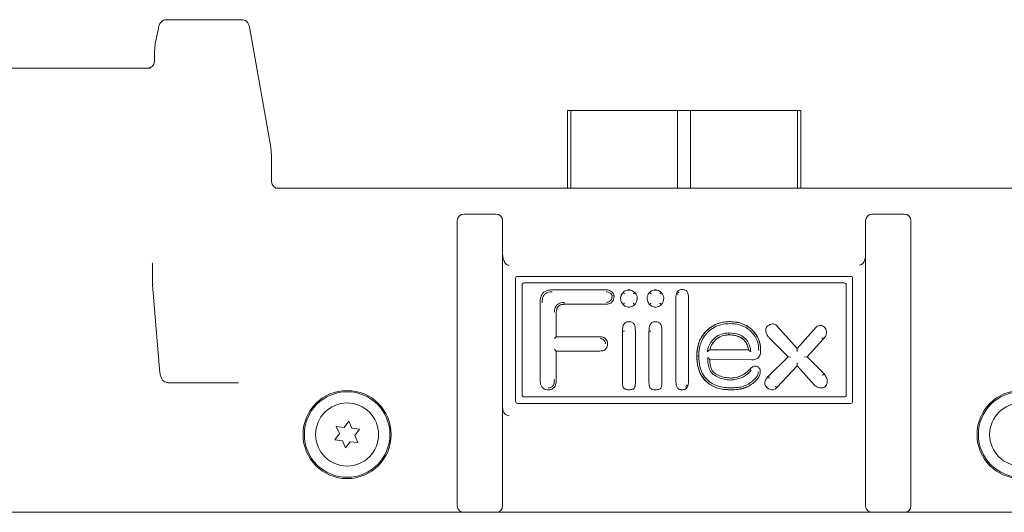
# Model space of a CAD drawing. Header units: millimetres. Extents: x 63 to 559, y 25 to 389.
# Tile 54 of 88: x 235 to 254, y 375 to 384. Entities that reach past the tile are written whole.
import ezdxf

# ---------------------------------------------------------------- set-up
doc = ezdxf.new("R2010")
doc.units = ezdxf.units.MM

msp = doc.modelspace()

# ---------------------------------------------------------------- linework, layer by layer
at = {"color": 7, "linetype": 'Continuous', "lineweight": 15}
for p, q in [((237.339, 384.257), (238.355, 384.257)), ((238.355, 384.257), (238.799, 384.257)), ((237.187, 384.092), (237.129, 383.793)), ((239.355, 381.8), (238.953, 384.08)), ((237.112, 383.597), (237.11, 383.445)), ((237.112, 383.444), (237.11, 383.445)), ((236.983, 383.323), (231.72, 383.323)), ((237.037, 383.323), (236.983, 383.323)), ((245.077, 382.507), (245.077, 381.007)), ((245.077, 382.507), (245.144, 382.507)), ((245.144, 381.007), (245.144, 382.507)), ((247.203, 382.507), (245.144, 382.507)), ((247.203, 381.007), (247.203, 382.507)), ((247.203, 382.507), (247.453, 382.507)), ((247.453, 381.007), (247.453, 382.507)), ((249.512, 382.507), (247.453, 382.507)), ((249.512, 381.007), (249.512, 382.507)), ((249.512, 382.507), (249.579, 382.507)), ((249.579, 381.007), (249.579, 382.507)), ((239.368, 381.602), (239.37, 381.602)), ((239.37, 381.132), (239.37, 381.602)), ((239.438, 381.007), (255.219, 381.007)), ((242.953, 380.257), (242.953, 380.382)), ((243.078, 380.507), (243.703, 380.507)), ((243.828, 380.382), (243.828, 380.257)), ((250.828, 380.257), (250.828, 380.382)), ((250.953, 380.507), (251.578, 380.507)), ((251.703, 380.382), (251.703, 380.257)), ((242.953, 379.232), (242.953, 380.257)), ((243.828, 380.257), (243.828, 379.232)), ((250.828, 379.232), (250.828, 380.257)), ((251.703, 380.257), (251.703, 379.232)), ((237.074, 379.473), (237.072, 379.273)), ((237.072, 379.273), (237.074, 379.272)), ((244.078, 376.894), (244.078, 379.269)), ((244.116, 379.307), (250.541, 379.307)), ((250.578, 376.894), (250.578, 379.269)), ((237.076, 379.143), (237.078, 379.153)), ((237.076, 379.143), (237.21, 377.516)), ((242.953, 379.107), (242.953, 379.232)), ((242.953, 374.882), (242.953, 379.107)), ((243.828, 379.232), (243.828, 379.107)), ((243.828, 379.107), (243.828, 374.882)), ((244.203, 377.019), (244.203, 379.144)), ((250.416, 379.182), (244.241, 379.182)), ((244.785, 379.048), (245.826, 379.048)), ((247.29, 379.053), (247.292, 379.053)), ((250.453, 377.019), (250.453, 379.144)), ((250.828, 379.107), (250.828, 379.232)), ((250.828, 374.882), (250.828, 379.107)), ((251.703, 379.232), (251.703, 379.107)), ((251.703, 379.107), (251.703, 374.882)), ((244.728, 379.04), (244.731, 379.04)), ((245.976, 378.929), (245.939, 378.929)), ((246.234, 379.04), (246.286, 379.04)), ((246.745, 379.04), (246.796, 379.04)), ((247.169, 377.313), (247.169, 378.861)), ((247.413, 378.861), (247.413, 377.313)), ((244.549, 377.319), (244.549, 378.799)), ((245.016, 378.805), (245.016, 378.768)), ((245.828, 378.768), (245.016, 378.768)), ((244.863, 378.614), (244.863, 378.144)), ((249.123, 378.347), (249.51, 377.917)), ((249.51, 377.917), (249.867, 378.324)), ((244.825, 378.106), (244.863, 378.144)), ((244.863, 378.144), (245.711, 378.144)), ((246.139, 377.304), (246.139, 378.253)), ((246.387, 378.25), (246.387, 377.301)), ((246.65, 377.304), (246.65, 378.253)), ((246.898, 378.25), (246.898, 377.301)), ((248.188, 378.218), (248.188, 378.18)), ((249.335, 377.753), (248.974, 378.117)), ((250.011, 378.096), (249.702, 377.753)), ((249.51, 377.917), (249.511, 377.861)), ((244.825, 377.904), (244.863, 377.866)), ((245.703, 377.866), (244.863, 377.866)), ((244.863, 377.866), (244.863, 377.319)), ((247.573, 377.77), (247.61, 377.77)), ((247.821, 377.891), (248.57, 377.891)), ((248.947, 377.374), (249.335, 377.753)), ((249.388, 377.752), (249.335, 377.753)), ((249.702, 377.753), (249.65, 377.751)), ((249.702, 377.753), (250.027, 377.427)), ((248.635, 377.698), (247.821, 377.705)), ((249.51, 377.581), (249.116, 377.163)), ((249.511, 377.637), (249.51, 377.581)), ((249.844, 377.209), (249.51, 377.581)), ((238.39, 377.257), (237.375, 377.257)), ((238.734, 377.257), (238.39, 377.257)), ((250.416, 376.982), (244.241, 376.982)), ((247.292, 377.121), (247.29, 377.121)), ((244.116, 376.857), (250.541, 376.857)), ((240.769, 376.395), (240.62, 376.413)), ((240.62, 376.413), (240.679, 376.275)), ((240.859, 376.515), (240.769, 376.395)), ((240.918, 376.377), (240.859, 376.515)), ((240.679, 376.275), (240.59, 376.155)), ((241.067, 376.359), (240.918, 376.377)), ((240.977, 376.239), (241.067, 376.359)), ((241.036, 376.101), (240.977, 376.239)), ((240.59, 376.155), (240.739, 376.137)), ((240.739, 376.137), (240.798, 375.999)), ((240.798, 375.999), (240.887, 376.119)), ((240.887, 376.119), (241.036, 376.101)), ((235.855, 374.757), (231.144, 374.757)), ((238.152, 374.757), (235.855, 374.757)), ((238.887, 374.757), (238.152, 374.757)), ((242.828, 374.757), (238.887, 374.757)), ((242.828, 374.757), (243.078, 374.757)), ((243.703, 374.757), (243.078, 374.757)), ((243.703, 374.757), (243.953, 374.757)), ((250.703, 374.757), (243.953, 374.757)), ((250.703, 374.757), (250.953, 374.757)), ((251.578, 374.757), (250.953, 374.757)), ((251.578, 374.757), (251.828, 374.757)), ((255.77, 374.757), (251.828, 374.757))]:
    msp.add_line(p, q, dxfattribs=at)
at = {"color": 7, "linetype": 'Continuous', "lineweight": 15, "flags": 128}
for points in [[(238.953, 384.059), (238.953, 384.077), (238.953, 384.08)], [(237.128, 383.769), (237.128, 383.788), (237.129, 383.793)], [(239.355, 381.778), (239.355, 381.797), (239.355, 381.8)], [(248.621, 377.489), (248.615, 377.494), (248.61, 377.498), (248.605, 377.503), (248.601, 377.506), (248.598, 377.509), (248.595, 377.512), (248.593, 377.513), (248.593, 377.514)]]:
    msp.add_lwpolyline(points, dxfattribs=at)
at = {"color": 7, "linetype": 'Continuous', "lineweight": 15}
for centre, radius in [((240.828, 376.257), 0.85), ((240.828, 376.257), 0.825), ((253.828, 376.257), 0.85), ((253.828, 376.257), 0.825), ((240.828, 376.257), 0.608), ((253.828, 376.257), 0.608)]:
    msp.add_circle(centre, radius, dxfattribs=at)
for centre, radius, start, end in [((239.495, 381.132), 0.125, 180, 270), ((243.078, 380.382), 0.125, 90, 180), ((243.703, 380.382), 0.125, 0, 90), ((250.953, 380.382), 0.125, 90, 180), ((251.578, 380.382), 0.125, 0, 90), ((244.116, 379.269), 0.0375, 90, 180), ((250.541, 379.269), 0.0375, 0, 90), ((244.241, 379.144), 0.0375, 90, 180), ((250.416, 379.144), 0.0375, 0, 90), ((247.423, 378.885), 0.259, 151.1737, 159.5306), ((247.235, 377.253), 0.176, 329.089, 341.3878), ((244.241, 377.019), 0.0375, 180, 270), ((250.416, 377.019), 0.0375, 270, 0), ((244.116, 376.894), 0.0375, 180, 270), ((250.541, 376.894), 0.0375, 270, 0), ((243.078, 374.882), 0.125, 180, 270), ((243.703, 374.882), 0.125, 270, 0), ((250.953, 374.882), 0.125, 180, 270), ((251.578, 374.882), 0.125, 270, 0)]:
    msp.add_arc(centre, radius, start, end, dxfattribs=at)
for centre, major_axis, ratio, start_param, end_param in [((237.158, 383.583), (0, 0.25), 0.176327, 0.733038, 1.518436), ((236.982, 383.448), (0.126, -0.036), 0.951114, 4.99274, 6.548401), ((239.324, 381.602), (0, 0.25), 0.176327, 4.712389, 5.497787), ((243.953, 379.734), (0, 0.212), 0.589256, 1.570796, 3.141593), ((250.703, 379.734), (0, 0.212), 0.589256, 3.141593, 4.712389), ((236.946, 379.551), (-0.04, 0.479), 0.260099, 4.586866, 4.732087), ((237.118, 379.259), (0, 0.25), 0.176327, 1.518436, 2.007129), ((243.953, 376.759), (0, 0.141), 0.883883, 1.570796, 3.141593)]:
    msp.add_ellipse(centre, major_axis=major_axis, ratio=ratio, start_param=start_param, end_param=end_param, dxfattribs=at)
for points, knots in [([(237.339, 384.257), (237.322, 384.255), (237.29, 384.251), (237.252, 384.226), (237.225, 384.197), (237.206, 384.161), (237.195, 384.127), (237.189, 384.101), (237.187, 384.092)], [0, 0, 0, 0, 0.182942, 0.334653, 0.477881, 0.63661, 0.879675, 1, 1, 1, 1]), ([(238.953, 384.08), (238.95, 384.094), (238.942, 384.132), (238.927, 384.177), (238.891, 384.224), (238.846, 384.252), (238.814, 384.255), (238.799, 384.257)], [0, 0, 0, 0, 0.179453, 0.477492, 0.68031, 0.845899, 1, 1, 1, 1]), ([(237.073, 379.515), (237.074, 379.504), (237.075, 379.49), (237.073, 379.476), (237.073, 379.473)], [0, 0, 0, 0, 0.804803, 1, 1, 1, 1]), ([(244.549, 378.799), (244.549, 378.799), (244.549, 378.834), (244.555, 378.891), (244.586, 378.965), (244.631, 379.011), (244.7, 379.043), (244.752, 379.046), (244.785, 379.048)], [0, 0, 0, 0, 0.000038, 0.2687379, 0.4316362, 0.6049409, 0.7492433, 1, 1, 1, 1]), ([(245.826, 379.048), (245.826, 379.048), (245.842, 379.048), (245.882, 379.039), (245.928, 379.015), (245.961, 378.982), (245.974, 378.955), (245.976, 378.936), (245.976, 378.929)], [0, 0, 0, 0, 0.000071, 0.235296, 0.581372, 0.729207, 0.904101, 1, 1, 1, 1]), ([(246.152, 378.997), (246.152, 378.997), (246.162, 379.008), (246.186, 379.028), (246.226, 379.044), (246.253, 379.045), (246.264, 379.046)], [0, 0, 0, 0, 0.00012, 0.353849, 0.736909, 1, 1, 1, 1]), ([(246.264, 379.046), (246.264, 379.046), (246.275, 379.046), (246.302, 379.043), (246.343, 379.027), (246.366, 379.005), (246.377, 378.995)], [0, 0, 0, 0, 0.000117, 0.265157, 0.637794, 1, 1, 1, 1]), ([(246.663, 378.997), (246.663, 378.997), (246.673, 379.008), (246.697, 379.028), (246.736, 379.044), (246.763, 379.045), (246.774, 379.046)], [0, 0, 0, 0, 0.00012, 0.353934, 0.736841, 1, 1, 1, 1]), ([(246.774, 379.046), (246.774, 379.046), (246.786, 379.046), (246.813, 379.043), (246.854, 379.027), (246.877, 379.005), (246.888, 378.995)], [0, 0, 0, 0, 0.000118, 0.265778, 0.638281, 1, 1, 1, 1]), ([(247.196, 379.01), (247.196, 379.01), (247.199, 379.015), (247.209, 379.028), (247.232, 379.044), (247.261, 379.052), (247.281, 379.053), (247.29, 379.053)], [0, 0, 0, 0, 0.000135, 0.168361, 0.441446, 0.745717, 1, 1, 1, 1]), ([(247.292, 379.053), (247.292, 379.053), (247.304, 379.053), (247.327, 379.051), (247.357, 379.041), (247.381, 379.022), (247.402, 378.986), (247.412, 378.93), (247.413, 378.885), (247.413, 378.861)], [0, 0, 0, 0, 0.000057, 0.145368, 0.256171, 0.36292, 0.482351, 0.725838, 1, 1, 1, 1]), ([(244.785, 379.01), (244.756, 379.009), (244.711, 379.006), (244.654, 378.98), (244.618, 378.943), (244.591, 378.88), (244.588, 378.831), (244.587, 378.799)], [0, 0, 0, 0, 0.25985, 0.397581, 0.557591, 0.716083, 1, 1, 1, 1]), ([(245.939, 378.929), (245.938, 378.933), (245.938, 378.944), (245.929, 378.961), (245.905, 378.985), (245.869, 379.004), (245.838, 379.009), (245.826, 379.01)], [0, 0, 0, 0, 0.0766404, 0.2217187, 0.3652428, 0.7521868, 1, 1, 1, 1]), ([(245.976, 378.929), (245.976, 378.929), (245.976, 378.908), (245.972, 378.871), (245.948, 378.823), (245.914, 378.792), (245.872, 378.773), (245.843, 378.77), (245.828, 378.768)], [0, 0, 0, 0, 0.000061, 0.258839, 0.446513, 0.638949, 0.813765, 1, 1, 1, 1]), ([(245.828, 378.805), (245.839, 378.807), (245.861, 378.809), (245.892, 378.824), (245.917, 378.847), (245.936, 378.883), (245.937, 378.912), (245.939, 378.929)], [0, 0, 0, 0, 0.184409, 0.358819, 0.541395, 0.723237, 1, 1, 1, 1]), ([(246.103, 378.88), (246.103, 378.88), (246.103, 378.892), (246.106, 378.922), (246.122, 378.963), (246.143, 378.987), (246.152, 378.997)], [0, 0, 0, 0, 0.000115, 0.283517, 0.682794, 1, 1, 1, 1]), ([(246.15, 378.765), (246.15, 378.765), (246.141, 378.774), (246.123, 378.798), (246.106, 378.838), (246.104, 378.868), (246.103, 378.88)], [0, 0, 0, 0, 0.000115, 0.296112, 0.706406, 1, 1, 1, 1]), ([(246.152, 378.997), (246.152, 378.997), (246.153, 378.996), (246.157, 378.992), (246.164, 378.985), (246.171, 378.978), (246.176, 378.974), (246.178, 378.972), (246.179, 378.971)], [0, 0, 0, 0, 0.214594, 0.429192, 0.643786, 0.858444, 0.94941, 1, 1, 1, 1]), ([(246.377, 378.995), (246.377, 378.994), (246.376, 378.994), (246.371, 378.989), (246.365, 378.983), (246.358, 378.976), (246.353, 378.971), (246.351, 378.969), (246.35, 378.969)], [0, 0, 0, 0, 0.214587, 0.4291496, 0.6437596, 0.8584058, 0.9524124, 1, 1, 1, 1]), ([(246.423, 378.88), (246.423, 378.88), (246.423, 378.867), (246.42, 378.836), (246.403, 378.795), (246.383, 378.772), (246.375, 378.763)], [0, 0, 0, 0, 0.000115, 0.301015, 0.709905, 1, 1, 1, 1]), ([(246.377, 378.995), (246.377, 378.995), (246.387, 378.985), (246.406, 378.961), (246.421, 378.921), (246.423, 378.892), (246.423, 378.88)], [0, 0, 0, 0, 0.000116, 0.315568, 0.72139, 1, 1, 1, 1]), ([(246.614, 378.88), (246.614, 378.88), (246.614, 378.892), (246.617, 378.922), (246.633, 378.963), (246.654, 378.987), (246.663, 378.997)], [0, 0, 0, 0, 0.000115, 0.283517, 0.682794, 1, 1, 1, 1]), ([(246.661, 378.765), (246.661, 378.765), (246.652, 378.774), (246.634, 378.798), (246.617, 378.838), (246.615, 378.868), (246.614, 378.88)], [0, 0, 0, 0, 0.000115, 0.296111, 0.706406, 1, 1, 1, 1]), ([(246.663, 378.997), (246.663, 378.997), (246.664, 378.996), (246.668, 378.992), (246.675, 378.985), (246.682, 378.978), (246.687, 378.974), (246.689, 378.972), (246.69, 378.971)], [0, 0, 0, 0, 0.214593, 0.42919, 0.643791, 0.858454, 0.949076, 1, 1, 1, 1]), ([(246.888, 378.995), (246.888, 378.994), (246.887, 378.994), (246.882, 378.989), (246.875, 378.983), (246.868, 378.976), (246.863, 378.971), (246.861, 378.969), (246.861, 378.969)], [0, 0, 0, 0, 0.214555, 0.429143, 0.64375, 0.858405, 0.952886, 1, 1, 1, 1]), ([(246.934, 378.88), (246.934, 378.88), (246.934, 378.867), (246.931, 378.836), (246.914, 378.795), (246.894, 378.772), (246.886, 378.763)], [0, 0, 0, 0, 0.000115, 0.303074, 0.713471, 1, 1, 1, 1]), ([(246.888, 378.995), (246.888, 378.995), (246.897, 378.985), (246.916, 378.961), (246.932, 378.921), (246.934, 378.892), (246.934, 378.88)], [0, 0, 0, 0, 0.000117, 0.317344, 0.722346, 1, 1, 1, 1]), ([(247.169, 378.861), (247.169, 378.861), (247.169, 378.874), (247.169, 378.901), (247.172, 378.94), (247.178, 378.965), (247.18, 378.976)], [0, 0, 0, 0, 0.000128, 0.345944, 0.706811, 1, 1, 1, 1]), ([(247.18, 378.976), (247.181, 378.976), (247.181, 378.976), (247.188, 378.974), (247.197, 378.971), (247.206, 378.967), (247.213, 378.965), (247.215, 378.964), (247.216, 378.964)], [0, 0, 0, 0, 0.214433, 0.42889, 0.643383, 0.858035, 0.965508, 1, 1, 1, 1]), ([(247.196, 379.01), (247.196, 379.01), (247.197, 379.01), (247.203, 379.006), (247.211, 379.001), (247.219, 378.996), (247.225, 378.993), (247.228, 378.991), (247.228, 378.991)], [0, 0, 0, 0, 0.214469, 0.428905, 0.643433, 0.858059, 0.966265, 1, 1, 1, 1]), ([(244.825, 378.614), (244.827, 378.637), (244.829, 378.676), (244.85, 378.729), (244.883, 378.768), (244.94, 378.8), (244.987, 378.803), (245.016, 378.805)], [0, 0, 0, 0, 0.217552, 0.379893, 0.549263, 0.718066, 1, 1, 1, 1]), ([(245.016, 378.768), (245.016, 378.768), (244.991, 378.768), (244.953, 378.764), (244.908, 378.739), (244.882, 378.708), (244.866, 378.666), (244.864, 378.633), (244.863, 378.614)], [0, 0, 0, 0, 0.00006, 0.294322, 0.453999, 0.610628, 0.769057, 1, 1, 1, 1]), ([(246.177, 378.791), (246.176, 378.79), (246.174, 378.788), (246.169, 378.783), (246.163, 378.777), (246.156, 378.77), (246.151, 378.766), (246.15, 378.765), (246.15, 378.765)], [0, 0, 0, 0, 0.059116, 0.141488, 0.356148, 0.570756, 0.785398, 1, 1, 1, 1]), ([(246.264, 378.714), (246.264, 378.714), (246.252, 378.714), (246.225, 378.717), (246.184, 378.733), (246.161, 378.754), (246.15, 378.765)], [0, 0, 0, 0, 0.000117, 0.265799, 0.638783, 1, 1, 1, 1]), ([(246.375, 378.763), (246.375, 378.763), (246.365, 378.752), (246.341, 378.732), (246.301, 378.716), (246.275, 378.715), (246.264, 378.714)], [0, 0, 0, 0, 0.000121, 0.357201, 0.737736, 1, 1, 1, 1]), ([(246.348, 378.789), (246.349, 378.788), (246.351, 378.786), (246.356, 378.781), (246.363, 378.775), (246.369, 378.768), (246.374, 378.764), (246.375, 378.763), (246.375, 378.763)], [0, 0, 0, 0, 0.0726862, 0.1414486, 0.3560952, 0.5707353, 0.7853576, 1, 1, 1, 1]), ([(246.688, 378.791), (246.687, 378.79), (246.685, 378.788), (246.68, 378.783), (246.673, 378.777), (246.666, 378.77), (246.662, 378.766), (246.661, 378.765), (246.661, 378.765)], [0, 0, 0, 0, 0.0592073, 0.1414932, 0.3561472, 0.5707588, 0.7853987, 1, 1, 1, 1]), ([(246.774, 378.714), (246.774, 378.714), (246.763, 378.714), (246.736, 378.717), (246.695, 378.733), (246.672, 378.754), (246.661, 378.765)], [0, 0, 0, 0, 0.000117, 0.265838, 0.638815, 1, 1, 1, 1]), ([(246.886, 378.763), (246.886, 378.763), (246.876, 378.752), (246.852, 378.732), (246.812, 378.716), (246.786, 378.715), (246.774, 378.714)], [0, 0, 0, 0, 0.000121, 0.355151, 0.736463, 1, 1, 1, 1]), ([(246.859, 378.788), (246.86, 378.787), (246.862, 378.786), (246.867, 378.781), (246.873, 378.775), (246.88, 378.768), (246.885, 378.764), (246.886, 378.763), (246.886, 378.763)], [0, 0, 0, 0, 0.076706, 0.141438, 0.356086, 0.570737, 0.785357, 1, 1, 1, 1]), ([(246.139, 378.253), (246.139, 378.253), (246.14, 378.259), (246.141, 378.295), (246.146, 378.344), (246.17, 378.393), (246.194, 378.417), (246.227, 378.43), (246.251, 378.431), (246.266, 378.431)], [0, 0, 0, 0, 0.00006, 0.072891, 0.432506, 0.582975, 0.711564, 0.832505, 1, 1, 1, 1]), ([(246.266, 378.431), (246.266, 378.431), (246.278, 378.431), (246.301, 378.429), (246.332, 378.418), (246.355, 378.4), (246.375, 378.369), (246.386, 378.318), (246.387, 378.275), (246.387, 378.25)], [0, 0, 0, 0, 0.00006, 0.149464, 0.274442, 0.387412, 0.490471, 0.702872, 1, 1, 1, 1]), ([(246.65, 378.253), (246.65, 378.253), (246.651, 378.259), (246.652, 378.295), (246.657, 378.344), (246.68, 378.393), (246.705, 378.417), (246.738, 378.43), (246.762, 378.431), (246.776, 378.431)], [0, 0, 0, 0, 0.00006, 0.074083, 0.432349, 0.582721, 0.711364, 0.83233, 1, 1, 1, 1]), ([(246.776, 378.431), (246.776, 378.431), (246.789, 378.431), (246.812, 378.429), (246.843, 378.418), (246.866, 378.4), (246.886, 378.369), (246.897, 378.318), (246.898, 378.276), (246.898, 378.25)], [0, 0, 0, 0, 0.00006, 0.149052, 0.274076, 0.386905, 0.489866, 0.701777, 1, 1, 1, 1]), ([(247.765, 378.265), (247.765, 378.265), (247.802, 378.3), (247.897, 378.372), (248.044, 378.421), (248.156, 378.433), (248.202, 378.434), (248.213, 378.434)], [0, 0, 0, 0, 0.00003, 0.309695, 0.721361, 0.928421, 1, 1, 1, 1]), ([(247.765, 378.265), (247.838, 378.319), (247.972, 378.419), (248.138, 378.429), (248.213, 378.434)], [0, 0, 0, 0, 0.543358, 1, 1, 1, 1]), ([(248.213, 378.396), (248.17, 378.394), (248.064, 378.389), (247.913, 378.339), (247.827, 378.268), (247.79, 378.238)], [0, 0, 0, 0, 0.281194, 0.691571, 1, 1, 1, 1]), ([(248.213, 378.434), (248.213, 378.434), (248.26, 378.434), (248.373, 378.424), (248.518, 378.373), (248.599, 378.31), (248.627, 378.288)], [0, 0, 0, 0, 0.000034, 0.310164, 0.761607, 1, 1, 1, 1]), ([(248.213, 378.434), (248.3, 378.427), (248.452, 378.415), (248.575, 378.326), (248.627, 378.288)], [0, 0, 0, 0, 0.572025, 1, 1, 1, 1]), ([(248.602, 378.26), (248.576, 378.28), (248.5, 378.339), (248.364, 378.389), (248.257, 378.394), (248.213, 378.396)], [0, 0, 0, 0, 0.236852, 0.686807, 1, 1, 1, 1]), ([(248.627, 378.288), (248.627, 378.288), (248.666, 378.251), (248.741, 378.166), (248.791, 378.032), (248.803, 377.934), (248.804, 377.892), (248.804, 377.879)], [0, 0, 0, 0, 0.000033, 0.350436, 0.730233, 0.912568, 1, 1, 1, 1]), ([(248.627, 378.288), (248.684, 378.223), (248.787, 378.104), (248.799, 377.949), (248.804, 377.879)], [0, 0, 0, 0, 0.550332, 1, 1, 1, 1]), ([(248.974, 378.117), (248.974, 378.117), (248.968, 378.122), (248.943, 378.153), (248.914, 378.202), (248.899, 378.261), (248.901, 378.301), (248.916, 378.331), (248.932, 378.345), (248.94, 378.351)], [0, 0, 0, 0, 0.000055, 0.088609, 0.446745, 0.635133, 0.760176, 0.886541, 1, 1, 1, 1]), ([(248.94, 378.351), (248.94, 378.351), (248.957, 378.364), (248.987, 378.38), (249.03, 378.391), (249.064, 378.389), (249.097, 378.374), (249.114, 378.356), (249.123, 378.347)], [0, 0, 0, 0, 0.000075, 0.316256, 0.482272, 0.643403, 0.804939, 1, 1, 1, 1]), ([(249.867, 378.324), (249.867, 378.324), (249.874, 378.332), (249.897, 378.348), (249.935, 378.36), (249.978, 378.36), (250.015, 378.346), (250.038, 378.326), (250.047, 378.313), (250.049, 378.31)], [0, 0, 0, 0, 0.0000719, 0.1656876, 0.3848315, 0.5738514, 0.7760302, 0.9394209, 1, 1, 1, 1]), ([(250.049, 378.31), (250.049, 378.31), (250.058, 378.297), (250.072, 378.268), (250.076, 378.218), (250.06, 378.16), (250.035, 378.122), (250.015, 378.1), (250.013, 378.097), (250.011, 378.096)], [0, 0, 0, 0, 0.000063, 0.197298, 0.395786, 0.63166, 0.949901, 0.972635, 1, 1, 1, 1]), ([(245.711, 378.144), (245.711, 378.144), (245.727, 378.144), (245.759, 378.139), (245.801, 378.116), (245.833, 378.08), (245.849, 378.041), (245.851, 378.016), (245.851, 378.006)], [0, 0, 0, 0, 0.000069, 0.216578, 0.433279, 0.651439, 0.866369, 1, 1, 1, 1]), ([(245.814, 378.006), (245.813, 378.014), (245.812, 378.032), (245.801, 378.06), (245.777, 378.086), (245.746, 378.103), (245.723, 378.105), (245.711, 378.106)], [0, 0, 0, 0, 0.132452, 0.344226, 0.561939, 0.779873, 1, 1, 1, 1]), ([(246.139, 378.253), (246.14, 378.253), (246.141, 378.253), (246.147, 378.253), (246.157, 378.253), (246.166, 378.253), (246.173, 378.252), (246.176, 378.252), (246.177, 378.252)], [0, 0, 0, 0, 0.214636, 0.429251, 0.643887, 0.85853, 0.936303, 1, 1, 1, 1]), ([(246.65, 378.253), (246.651, 378.253), (246.652, 378.253), (246.658, 378.253), (246.668, 378.253), (246.677, 378.253), (246.684, 378.252), (246.687, 378.252), (246.688, 378.252)], [0, 0, 0, 0, 0.214638, 0.4292543, 0.6438934, 0.8585371, 0.9340075, 1, 1, 1, 1]), ([(247.573, 377.77), (247.573, 377.77), (247.573, 377.821), (247.582, 377.947), (247.638, 378.115), (247.718, 378.22), (247.758, 378.259), (247.765, 378.265)], [0, 0, 0, 0, 0.000027, 0.280441, 0.695233, 0.948498, 1, 1, 1, 1]), ([(247.573, 377.77), (247.581, 377.878), (247.595, 378.065), (247.715, 378.206), (247.765, 378.265)], [0, 0, 0, 0, 0.581944, 1, 1, 1, 1]), ([(247.79, 378.238), (247.756, 378.199), (247.673, 378.107), (247.618, 377.938), (247.612, 377.818), (247.61, 377.77)], [0, 0, 0, 0, 0.301607, 0.715496, 1, 1, 1, 1]), ([(247.774, 377.853), (247.779, 377.878), (247.792, 377.936), (247.836, 378.034), (247.921, 378.132), (248.046, 378.204), (248.141, 378.213), (248.188, 378.218)], [0, 0, 0, 0, 0.124966, 0.300847, 0.527545, 0.763983, 1, 1, 1, 1]), ([(248.188, 378.18), (248.188, 378.18), (248.145, 378.18), (248.059, 378.166), (247.945, 378.103), (247.873, 378.019), (247.837, 377.945), (247.826, 377.906), (247.821, 377.891)], [0, 0, 0, 0, 0.00003, 0.25682, 0.512914, 0.758698, 0.904801, 1, 1, 1, 1]), ([(248.188, 378.18), (248.14, 378.175), (248.045, 378.165), (247.933, 378.091), (247.856, 377.997), (247.833, 377.927), (247.821, 377.891)], [0, 0, 0, 0, 0.286654, 0.560386, 0.776469, 1, 1, 1, 1]), ([(248.188, 378.218), (248.257, 378.212), (248.364, 378.204), (248.493, 378.129), (248.568, 378.038), (248.602, 377.941), (248.61, 377.879), (248.613, 377.853)], [0, 0, 0, 0, 0.324392, 0.511721, 0.699825, 0.875913, 1, 1, 1, 1]), ([(248.57, 377.891), (248.57, 377.891), (248.569, 377.901), (248.561, 377.944), (248.535, 378.019), (248.468, 378.1), (248.364, 378.159), (248.266, 378.178), (248.203, 378.18), (248.188, 378.18)], [0, 0, 0, 0, 0.000028, 0.059838, 0.246997, 0.44388, 0.642342, 0.9145, 1, 1, 1, 1]), ([(248.57, 377.891), (248.559, 377.937), (248.538, 378.027), (248.441, 378.123), (248.319, 378.173), (248.234, 378.178), (248.188, 378.18)], [0, 0, 0, 0, 0.265434, 0.519339, 0.739974, 1, 1, 1, 1]), ([(248.767, 377.879), (248.765, 377.918), (248.76, 378.01), (248.709, 378.148), (248.637, 378.223), (248.602, 378.26)], [0, 0, 0, 0, 0.2719751, 0.6501567, 1, 1, 1, 1]), ([(250.011, 378.096), (250.011, 378.096), (250.01, 378.097), (250.006, 378.101), (249.999, 378.108), (249.992, 378.114), (249.987, 378.119), (249.985, 378.121), (249.984, 378.121)], [0, 0, 0, 0, 0.2145875, 0.4291484, 0.6437564, 0.8584151, 0.9523439, 1, 1, 1, 1]), ([(245.851, 378.006), (245.851, 378.006), (245.851, 377.989), (245.847, 377.959), (245.828, 377.918), (245.798, 377.888), (245.754, 377.869), (245.721, 377.867), (245.703, 377.866)], [0, 0, 0, 0, 0.000065, 0.218879, 0.390662, 0.57308, 0.762477, 1, 1, 1, 1]), ([(247.771, 377.264), (247.771, 377.264), (247.732, 377.297), (247.655, 377.386), (247.601, 377.522), (247.576, 377.656), (247.574, 377.727), (247.573, 377.77)], [0, 0, 0, 0, 0.000027, 0.273955, 0.617307, 0.772959, 1, 1, 1, 1]), ([(247.771, 377.264), (247.737, 377.298), (247.668, 377.368), (247.588, 377.541), (247.578, 377.68), (247.573, 377.77)], [0, 0, 0, 0, 0.2571985, 0.5230794, 1, 1, 1, 1]), ([(247.61, 377.77), (247.614, 377.701), (247.621, 377.573), (247.686, 377.404), (247.762, 377.327), (247.795, 377.293)], [0, 0, 0, 0, 0.388515, 0.730008, 1, 1, 1, 1]), ([(247.821, 377.891), (247.821, 377.891), (247.82, 377.89), (247.816, 377.886), (247.806, 377.879), (247.792, 377.868), (247.78, 377.858), (247.774, 377.853), (247.774, 377.853)], [0, 0, 0, 0, 0.1189749, 0.2371637, 0.4179598, 0.701129, 0.9920262, 1, 1, 1, 1]), ([(247.783, 377.743), (247.783, 377.743), (247.787, 377.738), (247.796, 377.729), (247.808, 377.718), (247.815, 377.71), (247.82, 377.706), (247.82, 377.705), (247.821, 377.705)], [0, 0, 0, 0, 0.008559, 0.253101, 0.526301, 0.722294, 0.860811, 1, 1, 1, 1]), ([(247.889, 377.415), (247.871, 377.435), (247.825, 377.484), (247.795, 377.583), (247.782, 377.674), (247.783, 377.725), (247.783, 377.743)], [0, 0, 0, 0, 0.220163, 0.566372, 0.852518, 1, 1, 1, 1]), ([(248.613, 377.853), (248.613, 377.853), (248.608, 377.858), (248.597, 377.867), (248.584, 377.878), (248.575, 377.886), (248.571, 377.89), (248.57, 377.891), (248.57, 377.891)], [0, 0, 0, 0, 0.008233, 0.276761, 0.555838, 0.744132, 0.871706, 1, 1, 1, 1]), ([(248.804, 377.879), (248.804, 377.879), (248.804, 377.854), (248.801, 377.812), (248.778, 377.759), (248.746, 377.725), (248.697, 377.701), (248.659, 377.699), (248.635, 377.698)], [0, 0, 0, 0, 0.000053, 0.268972, 0.4294, 0.605724, 0.748835, 1, 1, 1, 1]), ([(247.821, 377.705), (247.821, 377.705), (247.821, 377.701), (247.821, 377.665), (247.832, 377.593), (247.858, 377.504), (247.898, 377.46), (247.912, 377.444)], [0, 0, 0, 0, 0.000054, 0.046372, 0.379455, 0.772715, 1, 1, 1, 1]), ([(248.593, 377.514), (248.593, 377.514), (248.608, 377.53), (248.635, 377.556), (248.678, 377.575), (248.712, 377.578), (248.734, 377.571), (248.745, 377.565), (248.748, 377.564)], [0, 0, 0, 0, 0.000084, 0.382111, 0.618863, 0.784392, 0.95285, 1, 1, 1, 1]), ([(248.748, 377.564), (248.748, 377.564), (248.756, 377.559), (248.772, 377.546), (248.789, 377.518), (248.795, 377.489), (248.796, 377.47), (248.796, 377.464)], [0, 0, 0, 0, 0.00013, 0.259478, 0.503519, 0.850127, 1, 1, 1, 1]), ([(237.21, 377.516), (237.212, 377.493), (237.219, 377.431), (237.233, 377.368), (237.263, 377.31), (237.305, 377.273), (237.344, 377.258), (237.368, 377.257), (237.375, 377.257)], [0, 0, 0, 0, 0.1883745, 0.5034063, 0.6859128, 0.817875, 0.9463218, 1, 1, 1, 1]), ([(248.215, 377.308), (248.178, 377.311), (248.104, 377.319), (247.992, 377.353), (247.925, 377.394), (247.889, 377.415)], [0, 0, 0, 0, 0.325223, 0.641593, 1, 1, 1, 1]), ([(247.912, 377.444), (247.912, 377.444), (247.942, 377.421), (248.009, 377.389), (248.111, 377.355), (248.18, 377.349), (248.215, 377.345)], [0, 0, 0, 0, 0.000046, 0.351665, 0.675879, 1, 1, 1, 1]), ([(248.215, 377.345), (248.215, 377.345), (248.254, 377.345), (248.352, 377.358), (248.478, 377.41), (248.558, 377.476), (248.588, 377.508), (248.593, 377.514)], [0, 0, 0, 0, 0.000035, 0.273888, 0.693732, 0.944725, 1, 1, 1, 1]), ([(248.215, 377.345), (248.244, 377.347), (248.31, 377.351), (248.409, 377.381), (248.511, 377.433), (248.564, 377.486), (248.593, 377.514)], [0, 0, 0, 0, 0.200443, 0.471911, 0.720932, 1, 1, 1, 1]), ([(248.621, 377.489), (248.587, 377.456), (248.507, 377.379), (248.362, 377.319), (248.257, 377.311), (248.215, 377.308)], [0, 0, 0, 0, 0.3070145, 0.7260936, 1, 1, 1, 1]), ([(248.568, 377.23), (248.595, 377.249), (248.647, 377.286), (248.71, 377.345), (248.752, 377.406), (248.756, 377.446), (248.758, 377.464)], [0, 0, 0, 0, 0.311812, 0.615872, 0.829757, 1, 1, 1, 1]), ([(248.796, 377.464), (248.796, 377.464), (248.796, 377.442), (248.786, 377.393), (248.741, 377.322), (248.672, 377.258), (248.617, 377.219), (248.589, 377.199)], [0, 0, 0, 0, 0.0000428, 0.1914871, 0.4171492, 0.7116647, 1, 1, 1, 1]), ([(248.923, 377.166), (248.923, 377.166), (248.914, 377.176), (248.898, 377.194), (248.883, 377.228), (248.882, 377.266), (248.899, 377.316), (248.925, 377.349), (248.945, 377.371), (248.947, 377.373), (248.947, 377.374)], [0, 0, 0, 0, 0.000064, 0.166978, 0.310616, 0.459847, 0.633487, 0.960811, 0.99353, 1, 1, 1, 1]), ([(248.974, 377.347), (248.974, 377.348), (248.972, 377.35), (248.967, 377.355), (248.96, 377.362), (248.953, 377.368), (248.948, 377.373), (248.947, 377.373), (248.947, 377.374)], [0, 0, 0, 0, 0.0438027, 0.1416542, 0.356314, 0.5709047, 0.7854536, 1, 1, 1, 1]), ([(250.027, 377.427), (250.026, 377.426), (250.026, 377.426), (250.021, 377.421), (250.014, 377.415), (250.007, 377.408), (250.002, 377.403), (250, 377.401), (249.999, 377.401)], [0, 0, 0, 0, 0.214591, 0.429158, 0.643769, 0.858419, 0.953384, 1, 1, 1, 1]), ([(250.027, 377.427), (250.027, 377.427), (250.037, 377.415), (250.061, 377.381), (250.085, 377.326), (250.092, 377.265), (250.079, 377.216), (250.058, 377.193), (250.047, 377.181)], [0, 0, 0, 0, 0.000056, 0.165215, 0.461196, 0.653501, 0.82887, 1, 1, 1, 1]), ([(244.708, 377.12), (244.708, 377.12), (244.689, 377.12), (244.655, 377.124), (244.611, 377.145), (244.579, 377.18), (244.553, 377.239), (244.551, 377.288), (244.549, 377.319)], [0, 0, 0, 0, 0.000051, 0.200387, 0.34665, 0.49605, 0.6789, 1, 1, 1, 1]), ([(244.708, 377.158), (244.722, 377.159), (244.745, 377.16), (244.776, 377.173), (244.799, 377.195), (244.822, 377.244), (244.824, 377.288), (244.825, 377.319)], [0, 0, 0, 0, 0.179819, 0.303306, 0.426891, 0.592098, 1, 1, 1, 1]), ([(244.863, 377.319), (244.863, 377.319), (244.863, 377.284), (244.858, 377.231), (244.829, 377.172), (244.797, 377.141), (244.756, 377.123), (244.726, 377.121), (244.708, 377.12)], [0, 0, 0, 0, 0.000052, 0.3682933, 0.5407038, 0.6830185, 0.8209925, 1, 1, 1, 1]), ([(246.264, 377.12), (246.264, 377.12), (246.246, 377.12), (246.221, 377.122), (246.189, 377.132), (246.168, 377.146), (246.151, 377.17), (246.138, 377.223), (246.139, 377.27), (246.139, 377.304)], [0, 0, 0, 0, 0.000057, 0.195908, 0.2891, 0.379052, 0.472865, 0.616532, 1, 1, 1, 1]), ([(246.387, 377.301), (246.387, 377.301), (246.387, 377.277), (246.388, 377.238), (246.384, 377.191), (246.375, 377.163), (246.362, 377.145), (246.339, 377.13), (246.306, 377.122), (246.278, 377.121), (246.264, 377.12)], [0, 0, 0, 0, 0.000056, 0.278011, 0.441773, 0.528227, 0.61271, 0.690823, 0.832608, 1, 1, 1, 1]), ([(246.774, 377.12), (246.774, 377.12), (246.757, 377.12), (246.732, 377.122), (246.7, 377.132), (246.679, 377.145), (246.662, 377.169), (246.649, 377.223), (246.65, 377.27), (246.65, 377.304)], [0, 0, 0, 0, 0.000057, 0.195632, 0.288709, 0.378533, 0.472216, 0.615674, 1, 1, 1, 1]), ([(246.898, 377.301), (246.898, 377.301), (246.898, 377.277), (246.899, 377.238), (246.895, 377.192), (246.886, 377.163), (246.873, 377.145), (246.85, 377.13), (246.816, 377.122), (246.789, 377.121), (246.774, 377.12)], [0, 0, 0, 0, 0.000056, 0.277893, 0.44158, 0.527938, 0.612306, 0.690377, 0.831839, 1, 1, 1, 1]), ([(247.29, 377.121), (247.29, 377.121), (247.277, 377.121), (247.255, 377.122), (247.224, 377.133), (247.201, 377.152), (247.18, 377.188), (247.17, 377.244), (247.169, 377.289), (247.169, 377.313)], [0, 0, 0, 0, 0.000057, 0.145375, 0.256181, 0.362931, 0.482367, 0.725876, 1, 1, 1, 1]), ([(247.386, 377.163), (247.386, 377.163), (247.383, 377.158), (247.373, 377.146), (247.351, 377.13), (247.321, 377.122), (247.301, 377.121), (247.292, 377.121)], [0, 0, 0, 0, 0.0001387, 0.1634662, 0.4364536, 0.744064, 1, 1, 1, 1]), ([(247.354, 377.183), (247.355, 377.182), (247.357, 377.181), (247.363, 377.177), (247.371, 377.172), (247.379, 377.167), (247.385, 377.164), (247.386, 377.163), (247.386, 377.163)], [0, 0, 0, 0, 0.0483738, 0.1415238, 0.3561702, 0.570796, 0.785402, 1, 1, 1, 1]), ([(247.366, 377.209), (247.367, 377.208), (247.369, 377.207), (247.376, 377.205), (247.385, 377.202), (247.394, 377.2), (247.4, 377.198), (247.401, 377.197), (247.402, 377.197)], [0, 0, 0, 0, 0.044646, 0.141594, 0.356239, 0.570848, 0.785412, 1, 1, 1, 1]), ([(247.413, 377.313), (247.413, 377.313), (247.413, 377.299), (247.413, 377.272), (247.41, 377.233), (247.404, 377.208), (247.402, 377.197)], [0, 0, 0, 0, 0.000128, 0.345649, 0.706135, 1, 1, 1, 1]), ([(248.209, 377.12), (248.209, 377.12), (248.159, 377.12), (248.036, 377.13), (247.882, 377.179), (247.797, 377.244), (247.771, 377.264)], [0, 0, 0, 0, 0.0000319, 0.3206973, 0.7883283, 1, 1, 1, 1]), ([(248.209, 377.12), (248.115, 377.126), (247.955, 377.136), (247.825, 377.227), (247.771, 377.264)], [0, 0, 0, 0, 0.5861357, 1, 1, 1, 1]), ([(247.795, 377.293), (247.82, 377.274), (247.899, 377.213), (248.044, 377.165), (248.161, 377.16), (248.209, 377.158)], [0, 0, 0, 0, 0.2089184, 0.6747335, 1, 1, 1, 1]), ([(248.209, 377.158), (248.261, 377.159), (248.347, 377.16), (248.47, 377.179), (248.534, 377.213), (248.568, 377.23)], [0, 0, 0, 0, 0.416919, 0.695616, 1, 1, 1, 1]), ([(248.589, 377.199), (248.589, 377.199), (248.555, 377.176), (248.482, 377.144), (248.352, 377.122), (248.262, 377.121), (248.209, 377.12)], [0, 0, 0, 0, 0.000038, 0.317789, 0.596694, 1, 1, 1, 1]), ([(248.589, 377.199), (248.524, 377.171), (248.402, 377.118), (248.27, 377.12), (248.209, 377.12)], [0, 0, 0, 0, 0.538098, 1, 1, 1, 1]), ([(249.116, 377.163), (249.116, 377.163), (249.108, 377.154), (249.09, 377.139), (249.056, 377.123), (249.017, 377.118), (248.974, 377.129), (248.943, 377.148), (248.927, 377.163), (248.923, 377.166)], [0, 0, 0, 0, 0.000069, 0.156771, 0.326317, 0.512981, 0.694044, 0.927234, 1, 1, 1, 1]), ([(249.088, 377.188), (249.089, 377.187), (249.091, 377.186), (249.096, 377.181), (249.103, 377.174), (249.11, 377.168), (249.115, 377.164), (249.115, 377.163), (249.116, 377.163)], [0, 0, 0, 0, 0.0538943, 0.141519, 0.3561718, 0.5707965, 0.785402, 1, 1, 1, 1]), ([(250.047, 377.181), (250.047, 377.181), (250.039, 377.173), (250.019, 377.16), (249.98, 377.152), (249.928, 377.158), (249.879, 377.178), (249.852, 377.201), (249.844, 377.209)], [0, 0, 0, 0, 0.000067, 0.1594364, 0.3062874, 0.5216302, 0.8500568, 1, 1, 1, 1])]:
    msp.add_open_spline(points, degree=3, knots=knots, dxfattribs=at)

doc.saveas('drawing.dxf')
